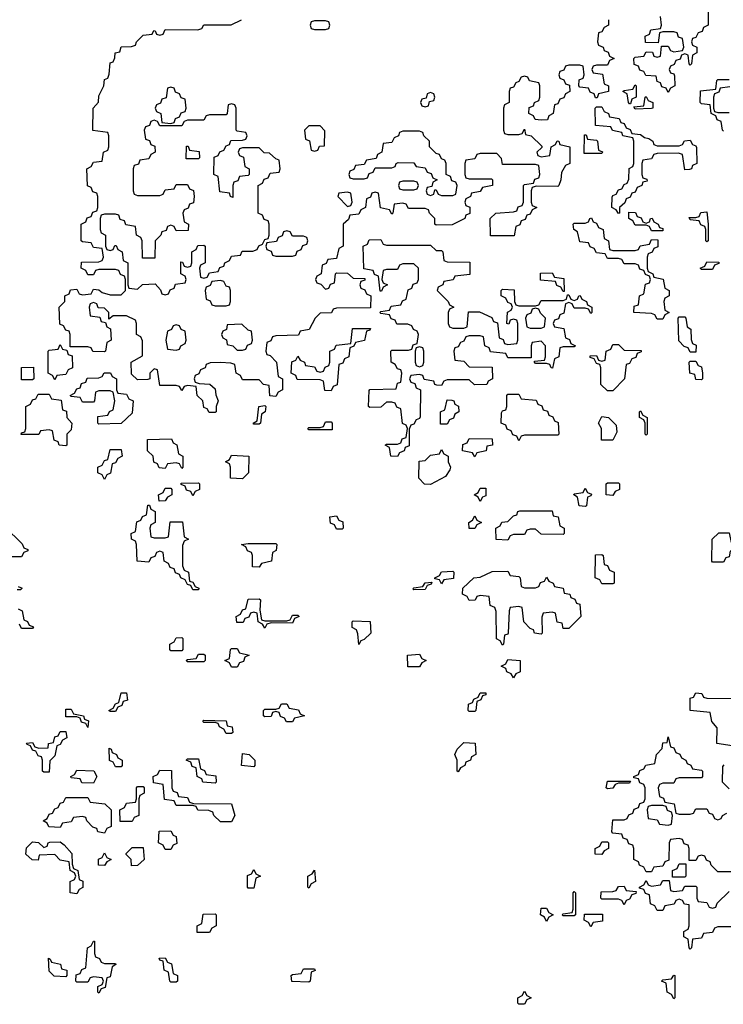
# Model space of a CAD drawing. Header units: inches. Extents: x 2774406 to 2911609, y 892737 to 1000506.
# Tile 22 of 79: x 2782803 to 2785349, y 984526 to 988090. Entities that reach past the tile are written whole.
import ezdxf

# ---------------------------------------------------------------- set-up
doc = ezdxf.new("R2010")
doc.units = ezdxf.units.IN
doc.header["$MEASUREMENT"] = 0
doc.layers.add('C7988', color=7, linetype='Continuous')

msp = doc.modelspace()

# ---------------------------------------------------------------- linework, layer by layer
at = {"layer": 'C7988', "color": 6}
for points in [[(2785294, 988150), (2785294, 988070), (2785278, 988062), (2785272.7, 988047.3), (2785258, 988042), (2785250, 988026), (2785238, 988022), (2785234, 988010), (2785238, 987998), (2785254, 987990), (2785254, 987970), (2785238, 987962), (2785234, 987930), (2785230, 987926), (2785226, 987930), (2785222, 987962), (2785210, 987966), (2785198, 987962), (2785192.7, 987947.3), (2785178, 987942), (2785172, 987928), (2785158, 987922), (2785154, 987910), (2785158, 987898), (2785170, 987894), (2785172.7, 987887.3), (2785174, 987850), (2785158, 987842), (2785150, 987826), (2785142, 987842), (2785127.3, 987847.3), (2785122, 987862), (2785110, 987866), (2785106, 987886), (2785068.4, 987888.4), (2785062, 987902), (2785047.3, 987907.3), (2785042, 987922), (2785027.3, 987927.3), (2785026, 987950), (2785030, 987954), (2785062, 987958), (2785070, 987974), (2785092.7, 987972.7), (2785098, 987958), (2785110, 987954), (2785122, 987958), (2785126, 987994), (2785150, 987994), (2785158, 987978), (2785170, 987974), (2785202, 987978), (2785206, 987990), (2785202, 988022), (2785187.3, 988027.3), (2785182, 988042), (2785170, 988046), (2785130, 988046), (2785118, 988042), (2785114, 988006), (2785067.3, 988007.3), (2785066, 988030), (2785082, 988038), (2785087.3, 988052.7), (2785122, 988058), (2785126, 988070), (2785122, 988102)], [(2784934, 988090), (2784934, 988070), (2784918, 988062), (2784910, 988046), (2784898, 988042), (2784894, 988010), (2784898, 987998), (2784914, 987990), (2784918, 987978), (2784932.7, 987972.7), (2784938, 987958), (2784954, 987950), (2784938, 987942), (2784930, 987926), (2784890, 987926), (2784878, 987922), (2784874, 987910), (2784878, 987898), (2784912.7, 987892.7), (2784918, 987858), (2784934, 987850), (2784934, 987830), (2784898, 987822), (2784892.7, 987807.3), (2784887.3, 987807.3), (2784882, 987822), (2784867.3, 987827.3), (2784862, 987842), (2784830, 987846), (2784826, 987850), (2784827.3, 987872.7), (2784842, 987878), (2784846, 987890), (2784842, 987922), (2784830, 987926), (2784790, 987926), (2784778, 987922), (2784772.7, 987907.3), (2784758, 987902), (2784754, 987890), (2784758, 987878), (2784772.7, 987872.7), (2784778, 987858), (2784792.7, 987852.7), (2784794, 987830), (2784778, 987822), (2784772.7, 987807.3), (2784758, 987802), (2784750, 987786), (2784738, 987782), (2784734, 987750), (2784718, 987742), (2784712.7, 987727.3), (2784690, 987726), (2784668.4, 987728.4), (2784662, 987742), (2784646, 987750), (2784647.3, 987772.7), (2784662, 987778), (2784666, 987790), (2784682, 987798), (2784686, 987810), (2784686, 987850), (2784682, 987862), (2784648.4, 987868.4), (2784642, 987882), (2784630, 987886), (2784618, 987882), (2784610, 987866), (2784598, 987862), (2784590, 987846), (2784578, 987842), (2784574, 987830), (2784574, 987790), (2784558, 987782), (2784554, 987770), (2784554, 987690), (2784558, 987678), (2784570, 987674), (2784610, 987674), (2784622, 987678), (2784630, 987694), (2784634, 987674), (2784654, 987670), (2784692.7, 987632.7), (2784692.7, 987627.3), (2784674, 987610), (2784678, 987598), (2784690, 987594), (2784722, 987598), (2784726, 987630), (2784742, 987638), (2784748.4, 987651.6), (2784754, 987650), (2784758, 987638), (2784794, 987630), (2784794, 987570), (2784778, 987562), (2784763.6, 987536.4), (2784762, 987510), (2784754, 987490), (2784750, 987486), (2784672.7, 987487.3), (2784658, 987482), (2784654, 987470), (2784654, 987430), (2784658, 987418), (2784674, 987410), (2784658, 987402), (2784650, 987386), (2784638, 987382), (2784632.7, 987367.3), (2784618, 987362), (2784612.7, 987347.3), (2784598, 987342), (2784592.7, 987307.3), (2784507.3, 987307.3), (2784506, 987370), (2784526, 987390), (2784590, 987394), (2784602, 987398), (2784607.3, 987412.7), (2784622, 987418), (2784626, 987430), (2784626, 987490), (2784630, 987494), (2784662, 987498), (2784667.3, 987512.7), (2784682, 987518), (2784686, 987530), (2784682, 987562), (2784670, 987566), (2784550, 987566), (2784547.3, 987587.3), (2784530, 987606), (2784470, 987606), (2784458, 987602), (2784450, 987586), (2784418, 987582), (2784414, 987570), (2784414, 987530), (2784418, 987518), (2784430, 987514), (2784510, 987514), (2784514, 987510), (2784514, 987490), (2784478, 987482), (2784470, 987468), (2784438, 987462), (2784434, 987450), (2784418, 987442), (2784414, 987430), (2784418, 987418), (2784431.6, 987411.6), (2784431.6, 987388.4), (2784418, 987382), (2784414, 987370), (2784368, 987348), (2784310, 987346), (2784306, 987350), (2784306, 987370), (2784286, 987390), (2784282, 987402), (2784270, 987406), (2784210, 987406), (2784202, 987422), (2784190, 987426), (2784158, 987422), (2784154, 987390), (2784150, 987386), (2784142, 987402), (2784108.4, 987408.4), (2784102, 987462), (2784090, 987466), (2784078, 987462), (2784072.7, 987447.3), (2784058, 987442), (2784054, 987410), (2784038, 987402), (2784030, 987386), (2783998, 987382), (2783992.7, 987367.3), (2783974, 987350), (2783974, 987270), (2783958, 987262), (2783950, 987226), (2783918, 987222), (2783912.7, 987207.3), (2783898, 987202), (2783894, 987170), (2783878, 987162), (2783874, 987150), (2783878, 987138), (2783892.7, 987132.7), (2783910, 987114), (2783922, 987118), (2783927.3, 987132.7), (2783942, 987138), (2783946, 987170), (2783950, 987174), (2783990, 987172), (2784010, 987154), (2784052.7, 987152.7), (2784052.7, 987147.3), (2784038, 987142), (2784034, 987130), (2784038, 987118), (2784052.7, 987112.7), (2784058, 987098), (2784074, 987090), (2784072.7, 987047.3), (2783950, 987046), (2783938, 987042), (2783931.6, 987028.4), (2783890, 987028), (2783872, 987010), (2783851.1, 986968.9), (2783818, 986962), (2783811.6, 986948.4), (2783730, 986946), (2783718, 986942), (2783712, 986928), (2783698, 986922), (2783694, 986890), (2783698, 986878), (2783710, 986874), (2783732, 986850), (2783738, 986798), (2783754, 986790), (2783754, 986750), (2783738, 986742), (2783730, 986726), (2783708, 986728), (2783706, 986766), (2783686, 986770), (2783670, 986786), (2783610, 986786), (2783602, 986802), (2783586, 986810), (2783582, 986842), (2783567.3, 986847.3), (2783530, 986848.7), (2783492, 986848), (2783478, 986842), (2783474, 986830), (2783458, 986822), (2783452, 986808), (2783438, 986802), (2783434, 986790), (2783438, 986778), (2783452.7, 986772.7), (2783491.1, 986771.1), (2783510, 986754), (2783512.7, 986732.7), (2783522, 986710), (2783514, 986690), (2783514, 986670), (2783510, 986668), (2783488.4, 986668.4), (2783482, 986682), (2783470, 986686), (2783466, 986710), (2783446, 986730), (2783442, 986762), (2783410, 986766), (2783398, 986762), (2783390, 986748), (2783382, 986762), (2783370, 986766), (2783310, 986766), (2783302, 986822), (2783290, 986826), (2783274, 986810), (2783274, 986790), (2783267.3, 986787.3), (2783230, 986786), (2783207.3, 986807.3), (2783206, 986850), (2783247.3, 986872.7), (2783247.3, 986927.3), (2783242, 986942), (2783226, 986950), (2783226, 986990), (2783222, 987002), (2783190, 987018), (2783142, 987018), (2783126, 987006), (2783126, 987030), (2783110, 987046), (2783087.3, 987047.3), (2783082, 987062), (2783070, 987066), (2783058, 987062), (2783054, 987050), (2783058, 987018), (2783092.7, 987012.7), (2783098, 986998), (2783114, 986994), (2783118, 986978), (2783131.6, 986971.6), (2783134, 986930), (2783118, 986922), (2783114, 986890), (2783110, 986888), (2783068.4, 986888.4), (2783062, 986902), (2783050, 986906), (2782986, 986906), (2782986, 986950), (2782982, 986962), (2782970, 986966), (2782962, 986982), (2782948.4, 986988.4), (2782946, 987050), (2782966, 987070), (2782966, 987090), (2782982, 987098), (2782987.3, 987112.7), (2783010, 987114), (2783018, 987098), (2783030, 987094), (2783062, 987098), (2783070, 987114), (2783090, 987112), (2783102, 987102), (2783130, 987094), (2783170, 987094), (2783186, 987110), (2783186, 987150), (2783182, 987162), (2783168, 987168), (2783162, 987182), (2783150, 987186), (2783090, 987186), (2783078, 987182), (2783070, 987166), (2783050, 987166), (2783042, 987182), (2783026, 987190), (2783027.3, 987212.7), (2783090, 987214), (2783102, 987218), (2783106, 987230), (2783102, 987262), (2783070, 987266), (2783062, 987282), (2783030, 987286), (2783026, 987290), (2783026, 987350), (2783042, 987358), (2783047.3, 987372.7), (2783062, 987378), (2783067.3, 987392.7), (2783082, 987398), (2783086, 987410), (2783086, 987450), (2783082, 987462), (2783067.3, 987467.3), (2783062, 987482), (2783048.4, 987488.4), (2783046, 987550), (2783062, 987558), (2783070, 987574), (2783102, 987578), (2783106, 987610), (2783122, 987618), (2783126, 987630), (2783126, 987670), (2783122, 987682), (2783068.4, 987688.4), (2783069.4, 987770), (2783088.9, 987791.1), (2783090, 987814), (2783108, 987850), (2783110, 987874), (2783122, 987878), (2783127.3, 987892.7), (2783130, 987934), (2783142, 987938), (2783148, 987952), (2783148.7, 987970), (2783166, 987974), (2783170, 987992), (2783207.3, 987992.7), (2783222, 987998), (2783226, 988010), (2783250, 988034), (2783282, 988038), (2783288.9, 988051.1), (2783294, 988050), (2783298, 988038), (2783310, 988034), (2783322, 988038), (2783330, 988054), (2783447.3, 988052.7), (2783462, 988058), (2783470, 988070.8), (2783568.4, 988071.6), (2783606, 988090)], [(2785350, 987686), (2785346, 987690), (2785342, 987722), (2785327.3, 987727.3), (2785322, 987742), (2785306, 987750), (2785302, 987782), (2785270, 987786), (2785266, 987790), (2785267.3, 987832.7), (2785322, 987838), (2785326, 987870), (2785330, 987874), (2785370, 987874)], [(2785372.7, 987847.3), (2785338, 987842), (2785332.7, 987827.3), (2785318, 987822), (2785314, 987810), (2785314, 987770), (2785318, 987758), (2785330, 987754), (2785370, 987754)], [(2782750, 986254), (2782812.7, 986192.7), (2782818, 986178), (2782832.7, 986172.7), (2782832.7, 986167.3), (2782818, 986162), (2782810, 986146), (2782750, 986146)], [(2782798, 986038), (2782812.7, 986032.7), (2782806, 986026), (2782794, 986026)], [(2782798, 985958), (2782812, 985950), (2782818, 985918), (2782832, 985912), (2782838, 985898), (2782852.7, 985892.7), (2782850, 985886), (2782810, 985886), (2782802, 985902)], [(2785382, 985462), (2785326, 985470), (2785327.3, 985527.3), (2785308, 985550), (2785302, 985582), (2785229.2, 985589.2), (2785230, 985634), (2785242, 985638), (2785250, 985654), (2785271.6, 985651.6), (2785278, 985638), (2785290, 985634), (2785412.7, 985632.7)], [(2785390, 985006), (2785330, 985006), (2785306, 985030), (2785302, 985042), (2785288, 985048), (2785282, 985062), (2785270, 985066), (2785258, 985062), (2785250, 985046), (2785226, 985046), (2785226, 985090), (2785222, 985102), (2785207.3, 985107.3), (2785202, 985122), (2785190, 985126), (2785158, 985122), (2785154, 985110), (2785152.7, 985047.3), (2785138, 985042), (2785130, 985026), (2785098, 985022), (2785090, 985006), (2785070, 985006), (2785062, 985022), (2785046, 985030), (2785042, 985042), (2785026, 985050), (2785026, 985090), (2785022, 985102), (2785007.3, 985107.3), (2785002, 985122), (2784987.3, 985127.3), (2784982, 985142), (2784950, 985146), (2784946, 985150), (2784950, 985194), (2784990, 985194), (2785002, 985198), (2785008, 985212), (2785022, 985218), (2785027.3, 985232.7), (2785042, 985238), (2785047.3, 985252.7), (2785062, 985258), (2785066, 985270), (2785066, 985310), (2785062, 985322), (2785047.3, 985327.3), (2785042, 985342), (2785026, 985346), (2785026, 985350), (2785042, 985358), (2785047.3, 985372.7), (2785062, 985378), (2785068.4, 985391.6), (2785102, 985398), (2785108, 985430), (2785128, 985452), (2785130, 985472), (2785146, 985474), (2785150, 985494), (2785158, 985458), (2785170, 985454), (2785178, 985438), (2785192, 985432), (2785198, 985418), (2785214, 985410), (2785218, 985398), (2785232, 985392), (2785238, 985378), (2785270, 985374), (2785274, 985370), (2785274, 985350), (2785270, 985346), (2785190, 985346), (2785178, 985342), (2785170, 985326), (2785130, 985326), (2785118, 985322), (2785114, 985310), (2785118, 985278), (2785132.7, 985272.7), (2785138, 985258), (2785172, 985252), (2785178, 985218), (2785190, 985214), (2785230, 985214), (2785242, 985218), (2785250, 985234), (2785290, 985234), (2785298, 985218), (2785310, 985214), (2785318, 985198), (2785330, 985194), (2785342, 985198), (2785346, 985210), (2785362, 985218)], [(2785370, 985306), (2785346, 985330), (2785347.3, 985387.3), (2785352.7, 985392.7)], [(2785490, 984806), (2785330, 984806), (2785318, 984802), (2785310, 984786), (2785278, 984782), (2785270, 984766), (2785238, 984762), (2785234, 984730), (2785230, 984726), (2785226, 984730), (2785222, 984762), (2785206, 984770), (2785206, 984790), (2785222, 984798), (2785226, 984810), (2785226, 984886), (2785208.4, 984888.4), (2785202, 984902), (2785190, 984906), (2785178, 984902), (2785171.6, 984888.4), (2785138, 984882), (2785130, 984866), (2785110, 984866), (2785102, 984882), (2785086, 984890), (2785082, 984922), (2785067.3, 984927.3), (2785062, 984942), (2785046, 984946), (2785046, 984950), (2785062, 984958), (2785070, 984974), (2785078, 984958), (2785090, 984954), (2785122, 984958), (2785130, 984974), (2785154, 984974), (2785158, 984938), (2785170, 984934), (2785202, 984938), (2785210, 984954), (2785250, 984954), (2785254, 984950), (2785254, 984910), (2785258, 984898), (2785290, 984894), (2785298, 984878), (2785310, 984874), (2785322, 984878), (2785327.3, 984892.7), (2785370, 984934)]]:
    msp.add_lwpolyline(points, dxfattribs=at)
for points in [[(2783910, 988086), (2783870, 988086), (2783858, 988082), (2783854, 988070), (2783858, 988058), (2783870, 988054), (2783910, 988054), (2783922, 988058), (2783926, 988070), (2783922, 988082)], [(2783350, 987846), (2783338, 987842), (2783332.7, 987807.3), (2783318, 987802), (2783312.7, 987787.3), (2783298, 987782), (2783294, 987770), (2783298, 987758), (2783314, 987750), (2783318, 987718), (2783350, 987714), (2783362, 987718), (2783367.3, 987732.7), (2783382, 987738), (2783387.3, 987752.7), (2783402, 987758), (2783406, 987770), (2783402, 987802), (2783387.3, 987807.3), (2783382, 987822), (2783367.3, 987827.3), (2783362, 987842)], [(2785010, 987786), (2785006, 987790), (2785002, 987822), (2784986, 987830), (2784990, 987834), (2785022, 987838), (2785030, 987854), (2785034, 987850), (2785034, 987810), (2785018, 987802), (2785014, 987786)], [(2784290, 987826), (2784278, 987822), (2784274, 987806), (2784258, 987802), (2784254, 987790), (2784258, 987778), (2784270, 987774), (2784282, 987778), (2784286, 987794), (2784302, 987798), (2784306, 987810), (2784302, 987822)], [(2785030, 987766), (2785026, 987774), (2785062, 987778), (2785066, 987810), (2785070, 987812), (2785078, 987798), (2785094, 987790), (2785094, 987770), (2785090, 987768)], [(2783570, 987786), (2783558, 987782), (2783554, 987750), (2783550, 987746), (2783490, 987746), (2783478, 987742), (2783470, 987726), (2783410, 987726), (2783398, 987722), (2783390, 987706), (2783310, 987706), (2783302, 987722), (2783290, 987726), (2783278, 987722), (2783272.7, 987707.3), (2783258, 987702), (2783254, 987690), (2783258, 987658), (2783272.7, 987652.7), (2783278, 987638), (2783292.7, 987632.7), (2783294, 987610), (2783278, 987602), (2783270, 987586), (2783238, 987582), (2783232.7, 987567.3), (2783218, 987562), (2783214, 987550), (2783214, 987470), (2783218, 987458), (2783230, 987454), (2783310, 987454), (2783322, 987458), (2783330, 987474), (2783362, 987478), (2783370, 987494), (2783410, 987494), (2783418, 987478), (2783431.6, 987471.6), (2783434, 987450), (2783432.7, 987427.3), (2783418, 987422), (2783412.7, 987407.3), (2783398, 987402), (2783394, 987390), (2783398, 987358), (2783414, 987350), (2783412.7, 987327.3), (2783370, 987326), (2783362, 987342), (2783350, 987346), (2783338, 987342), (2783332.7, 987327.3), (2783318, 987322), (2783314, 987310), (2783294, 987290), (2783292.7, 987227.3), (2783247.3, 987227.3), (2783246, 987290), (2783242, 987302), (2783226, 987310), (2783222, 987342), (2783187.3, 987347.3), (2783182, 987362), (2783167.3, 987367.3), (2783162, 987382), (2783150, 987386), (2783110, 987386), (2783098, 987382), (2783094, 987370), (2783094, 987330), (2783098, 987318), (2783114, 987310), (2783114, 987270), (2783118, 987258), (2783130, 987254), (2783142, 987258), (2783147.3, 987272.7), (2783152.7, 987272.7), (2783158, 987258), (2783174, 987250), (2783178, 987218), (2783194, 987210), (2783194, 987130), (2783198, 987118), (2783230, 987114), (2783248, 987132), (2783294, 987134), (2783312.7, 987112.7), (2783318, 987098), (2783330, 987094), (2783342, 987098), (2783347.3, 987112.7), (2783362, 987118), (2783367.3, 987132.7), (2783402, 987138), (2783406, 987150), (2783402, 987162), (2783386, 987170), (2783386, 987214), (2783392.7, 987212.7), (2783398, 987198), (2783410, 987194), (2783422, 987198), (2783426, 987210), (2783426, 987250), (2783442, 987258), (2783447.3, 987272.7), (2783470, 987274), (2783474, 987270), (2783474, 987210), (2783458, 987202), (2783454, 987190), (2783458, 987158), (2783470, 987154), (2783482, 987158), (2783490, 987174), (2783522, 987178), (2783527.3, 987192.7), (2783542, 987198), (2783546, 987210), (2783562, 987218), (2783570, 987234), (2783602, 987238), (2783608, 987252), (2783647.3, 987252.7), (2783662, 987258), (2783668, 987272), (2783682, 987278), (2783690, 987294), (2783702, 987298), (2783706, 987310), (2783706, 987350), (2783702, 987362), (2783687.3, 987367.3), (2783682, 987382), (2783666, 987390), (2783666, 987490), (2783682, 987498), (2783687.3, 987512.7), (2783702, 987518), (2783710, 987534), (2783742, 987538), (2783746, 987550), (2783742, 987582), (2783730, 987586), (2783707.3, 987607.3), (2783688.4, 987608.4), (2783670, 987626), (2783610, 987626), (2783598, 987622), (2783594, 987610), (2783598, 987598), (2783612.7, 987592.7), (2783618, 987558), (2783634, 987550), (2783634, 987530), (2783630, 987526), (2783598, 987522), (2783592.7, 987507.3), (2783578, 987502), (2783574, 987490), (2783574, 987446), (2783566, 987450), (2783562, 987462), (2783527.3, 987467.3), (2783522, 987522), (2783506, 987530), (2783507.3, 987592.7), (2783522, 987598), (2783528, 987612), (2783542, 987618), (2783550, 987634), (2783562, 987638), (2783567.3, 987652.7), (2783610, 987654), (2783622, 987658), (2783626, 987670), (2783622, 987682), (2783590, 987686), (2783586, 987690), (2783586, 987770), (2783582, 987782)], [(2785110, 987634), (2785190, 987634), (2785202, 987638), (2785208.4, 987651.6), (2785230, 987654), (2785238, 987638), (2785250, 987634), (2785252.7, 987627.3), (2785254, 987570), (2785238, 987562), (2785234, 987550), (2785227.3, 987547.3), (2785210, 987546), (2785202, 987602), (2785187.3, 987607.3), (2785110, 987606), (2785098, 987602), (2785090, 987586), (2785058, 987582), (2785054, 987570), (2785054, 987530), (2785058, 987518), (2785072.7, 987512.7), (2785074, 987506), (2785058, 987502), (2785054, 987490), (2785038, 987482), (2785030, 987466), (2785018, 987462), (2785012, 987448), (2784998, 987442), (2784992.7, 987427.3), (2784974, 987410), (2784974, 987390), (2784970, 987388), (2784962, 987402), (2784946, 987410), (2784947.3, 987447.3), (2784950, 987454), (2784962, 987458), (2784970, 987474), (2784982, 987478), (2784990, 987494), (2785002, 987498), (2785007.3, 987512.7), (2785008.4, 987551.6), (2785022, 987558), (2785026, 987570), (2785026, 987650), (2785022, 987662), (2784986, 987670), (2784982, 987682), (2784948.4, 987688.4), (2784942, 987702), (2784887.3, 987707.3), (2784886, 987770), (2784890, 987774), (2784910, 987774), (2784918, 987758), (2784934, 987750), (2784938, 987738), (2784972.7, 987732.7), (2784978, 987718), (2784990, 987714), (2784998, 987698), (2785012, 987692), (2785018, 987678), (2785050, 987674), (2785063.6, 987663.6), (2785079.6, 987659.6), (2785094, 987650), (2785098, 987638)], [(2783890, 987706), (2783850, 987706), (2783834, 987690), (2783838, 987658), (2783851.6, 987651.6), (2783858, 987618), (2783870, 987614), (2783882, 987618), (2783888.4, 987631.6), (2783906, 987634), (2783907.3, 987687.3)], [(2784250, 987686), (2784190, 987686), (2784178, 987682), (2784174, 987670), (2784158, 987662), (2784150, 987646), (2784118, 987642), (2784114, 987610), (2784098, 987602), (2784092.7, 987587.3), (2784058, 987582), (2784050, 987566), (2784018, 987562), (2784012.7, 987547.3), (2783998, 987542), (2783994, 987530), (2783998, 987518), (2784010, 987514), (2784050, 987514), (2784062, 987518), (2784067.3, 987532.7), (2784082, 987538), (2784090, 987554), (2784150, 987554), (2784162, 987558), (2784166, 987570), (2784172.7, 987572.7), (2784230, 987572), (2784238, 987558), (2784270, 987554), (2784278, 987538), (2784292.7, 987532.7), (2784298, 987518), (2784314, 987510), (2784298, 987502), (2784294, 987486), (2784278, 987482), (2784274, 987470), (2784278, 987458), (2784290, 987454), (2784302, 987458), (2784306, 987474), (2784310, 987474), (2784318, 987458), (2784330, 987454), (2784370, 987454), (2784382, 987458), (2784386, 987490), (2784382, 987502), (2784367.3, 987507.3), (2784362, 987522), (2784346, 987530), (2784346, 987570), (2784342, 987582), (2784330, 987586), (2784322, 987602), (2784310, 987606), (2784286, 987630), (2784286, 987650), (2784266, 987670), (2784262, 987682)], [(2784846, 987606), (2784847.3, 987672.7), (2784852.7, 987672.7), (2784858, 987658), (2784890, 987654), (2784894, 987650), (2784898, 987618), (2784911.6, 987611.6), (2784910, 987606)], [(2783406, 987586), (2783407.3, 987632.7), (2783412.7, 987632.7), (2783418, 987618), (2783452.7, 987612.7), (2783454, 987590), (2783450, 987586)], [(2784230, 987506), (2784190, 987506), (2784178, 987502), (2784174, 987490), (2784178, 987478), (2784190, 987474), (2784230, 987474), (2784242, 987478), (2784246, 987490), (2784242, 987502)], [(2783990, 987466), (2783958, 987462), (2783954, 987450), (2783990, 987414), (2784002, 987418), (2784006, 987430), (2784002, 987462)], [(2784950, 987254), (2785030, 987254), (2785042, 987258), (2785048.4, 987271.6), (2785082, 987278), (2785090, 987294), (2785112.7, 987292.7), (2785112.7, 987267.3), (2785098, 987262), (2785092, 987248), (2785078, 987242), (2785074, 987230), (2785074, 987190), (2785078, 987178), (2785094, 987170), (2785098, 987158), (2785131.3, 987151.3), (2785138, 987118), (2785154, 987110), (2785154, 987090), (2785138, 987082), (2785134, 987070), (2785138, 987038), (2785154, 987030), (2785138, 987022), (2785130, 987006), (2785110, 987006), (2785102, 987022), (2785090, 987026), (2785026, 987030), (2785027.3, 987052.7), (2785042, 987058), (2785046, 987090), (2785062, 987098), (2785067.3, 987132.7), (2785082, 987138), (2785086, 987150), (2785082, 987162), (2785067.3, 987167.3), (2785062, 987182), (2785047.3, 987187.3), (2785042, 987202), (2785030, 987206), (2784990, 987206), (2784982, 987222), (2784970, 987226), (2784930, 987226), (2784922, 987242), (2784890, 987246), (2784882, 987262), (2784867.3, 987267.3), (2784862, 987282), (2784830, 987286), (2784822, 987322), (2784808, 987330), (2784806, 987350), (2784810, 987354), (2784850, 987354), (2784862, 987358), (2784866, 987370), (2784872.7, 987372.7), (2784878, 987358), (2784890, 987354), (2784898, 987338), (2784914, 987330), (2784918, 987298), (2784934, 987290), (2784938, 987258)], [(2785070, 987354), (2785082, 987358), (2785086, 987370), (2785091.6, 987371.6), (2785098, 987358), (2785114, 987350), (2785118, 987338), (2785130, 987334), (2785130, 987326), (2785090, 987326), (2785082, 987342), (2785070, 987346), (2785030, 987346), (2785022, 987362), (2785008, 987370), (2785007.3, 987392.7), (2785031.6, 987391.6), (2785038, 987378), (2785052.7, 987372.7), (2785058, 987358)], [(2785290, 987286), (2785286, 987290), (2785286, 987330), (2785282, 987342), (2785268, 987348), (2785262, 987362), (2785230, 987366), (2785226, 987374), (2785250, 987374), (2785262, 987378), (2785268.4, 987391.6), (2785290, 987394), (2785294, 987350), (2785294, 987290)], [(2783770, 987326), (2783758, 987322), (2783752.7, 987307.3), (2783738, 987302), (2783732.7, 987287.3), (2783698, 987282), (2783694, 987270), (2783698, 987258), (2783712.7, 987252.7), (2783718, 987238), (2783730, 987234), (2783790, 987234), (2783802, 987238), (2783807.3, 987252.7), (2783822, 987258), (2783827.3, 987272.7), (2783842, 987278), (2783846, 987290), (2783842, 987302), (2783830, 987306), (2783790, 987306), (2783782, 987322)], [(2784130, 987274), (2784290, 987274), (2784310, 987254), (2784330, 987254), (2784334, 987250), (2784338, 987218), (2784350, 987214), (2784432.7, 987212.7), (2784432.7, 987167.3), (2784378, 987162), (2784371.6, 987148.4), (2784338, 987142), (2784334, 987130), (2784318, 987122), (2784314, 987110), (2784354, 987070), (2784358, 987058), (2784374, 987050), (2784358, 987042), (2784354, 987030), (2784354, 986990), (2784358, 986978), (2784370, 986974), (2784410, 986974), (2784422, 986978), (2784427.3, 987032.7), (2784467.3, 987032.7), (2784511.6, 987011.6), (2784518, 986998), (2784532.7, 986992.7), (2784538, 986938), (2784552.7, 986932.7), (2784558, 986918), (2784570, 986914), (2784602, 986918), (2784606, 986930), (2784606, 986990), (2784602, 987002), (2784590, 987006), (2784578, 987002), (2784572.7, 986987.3), (2784566, 986990), (2784568.4, 987031.6), (2784582, 987038), (2784586, 987050), (2784582, 987062), (2784570, 987066), (2784562, 987082), (2784546, 987090), (2784546, 987110), (2784550, 987114), (2784592.7, 987112.7), (2784594, 987070), (2784598, 987058), (2784610, 987054), (2784670, 987054), (2784682, 987058), (2784690, 987074), (2784770, 987074), (2784782, 987078), (2784786, 987094), (2784790, 987094), (2784798, 987078), (2784810, 987074), (2784822, 987078), (2784826, 987090), (2784831.6, 987091.6), (2784838, 987078), (2784854, 987070), (2784858, 987058), (2784874, 987050), (2784874, 987030), (2784870, 987026), (2784862, 987042), (2784850, 987046), (2784810, 987046), (2784802, 987062), (2784790, 987066), (2784778, 987062), (2784772.7, 987027.3), (2784758, 987022), (2784752.7, 987007.3), (2784738, 987002), (2784734, 986990), (2784738, 986978), (2784772.7, 986972.7), (2784778, 986938), (2784792.7, 986932.7), (2784798, 986918), (2784814, 986910), (2784810, 986906), (2784770, 986906), (2784758, 986902), (2784754, 986870), (2784738, 986862), (2784731.6, 986828.4), (2784726, 986830), (2784722, 986842), (2784710, 986846), (2784670, 986846), (2784666, 986850), (2784666, 986854), (2784702, 986858), (2784706, 986870), (2784706, 986910), (2784690, 986926), (2784658, 986922), (2784654, 986910), (2784654, 986866), (2784570, 986866), (2784562, 986882), (2784507.3, 986887.3), (2784502, 986902), (2784486, 986910), (2784482, 986942), (2784470, 986946), (2784430, 986946), (2784418, 986942), (2784410, 986926), (2784398, 986922), (2784390, 986906), (2784378, 986902), (2784374, 986890), (2784378, 986858), (2784410, 986854), (2784430, 986834), (2784512.7, 986832.7), (2784514, 986790), (2784498, 986782), (2784494, 986770), (2784448.4, 986768.4), (2784430, 986786), (2784350, 986786), (2784338, 986782), (2784330, 986766), (2784312.7, 986767.3), (2784306, 986770), (2784302, 986782), (2784267.3, 986787.3), (2784262, 986802), (2784250, 986806), (2784218, 986802), (2784214, 986790), (2784218, 986778), (2784232.7, 986772.7), (2784238, 986758), (2784254, 986750), (2784252.7, 986652.7), (2784250, 986646), (2784238, 986642), (2784230, 986626), (2784218, 986622), (2784212.7, 986607.3), (2784212.7, 986547.3), (2784198, 986542), (2784194, 986530), (2784178, 986522), (2784170, 986508.7), (2784146, 986510), (2784142, 986542), (2784126, 986550), (2784130, 986554), (2784170, 986554), (2784182, 986558), (2784187.3, 986572.7), (2784202, 986578), (2784206, 986610), (2784202, 986622), (2784188.4, 986628.4), (2784182, 986682), (2784168, 986688), (2784162, 986702), (2784150, 986706), (2784130, 986706), (2784110, 986688), (2784070, 986686), (2784066, 986690), (2784067.3, 986747.3), (2784070, 986752), (2784166, 986754), (2784170, 986774), (2784182, 986778), (2784186, 986810), (2784182, 986822), (2784170, 986826), (2784162, 986842), (2784148, 986850), (2784146, 986890), (2784150, 986894), (2784210, 986894), (2784222, 986898), (2784227.3, 986912.7), (2784242, 986918), (2784246, 986950), (2784242, 986962), (2784228, 986968), (2784222, 986982), (2784207.3, 986987.3), (2784168.4, 986988.4), (2784162, 987002), (2784147.3, 987007.3), (2784142, 987022), (2784110, 987026), (2784106, 987030), (2784110, 987034), (2784142, 987038), (2784147.3, 987052.7), (2784182, 987058), (2784188, 987072), (2784202, 987078), (2784208.4, 987111.6), (2784222, 987118), (2784227.3, 987132.7), (2784242, 987138), (2784246, 987150), (2784246, 987190), (2784230, 987206), (2784190, 987206), (2784178, 987202), (2784170, 987186), (2784130, 987186), (2784118, 987182), (2784114, 987150), (2784118, 987138), (2784134, 987130), (2784118, 987122), (2784112.7, 987107.3), (2784107.3, 987107.3), (2784102, 987162), (2784087.3, 987167.3), (2784082, 987182), (2784048, 987188), (2784046, 987270), (2784062, 987278), (2784067.3, 987292.7), (2784110, 987294), (2784118, 987278)], [(2785270, 987186), (2785266, 987190), (2785282, 987198), (2785290, 987214), (2785332.7, 987212.7), (2785332.7, 987207.3), (2785318, 987202), (2785310, 987186)], [(2784770, 987106), (2784762, 987122), (2784747.3, 987127.3), (2784742, 987142), (2784687.3, 987147.3), (2784687.3, 987172.7), (2784730, 987174), (2784738, 987158), (2784772.7, 987152.7), (2784774, 987106)], [(2783530, 987146), (2783498, 987142), (2783492, 987128), (2783478, 987122), (2783474, 987110), (2783478, 987078), (2783492, 987072), (2783498, 987058), (2783510, 987054), (2783550, 987054), (2783562, 987058), (2783566, 987070), (2783566, 987110), (2783562, 987122), (2783550, 987126), (2783542, 987142)], [(2784670, 987046), (2784658, 987042), (2784652.7, 987027.3), (2784638, 987022), (2784634, 987010), (2784638, 986978), (2784650, 986974), (2784690, 986974), (2784702, 986978), (2784706, 987010), (2784687.3, 987027.3), (2784682, 987042)], [(2785230, 986886), (2785222, 986902), (2785207.3, 986907.3), (2785188, 986928), (2785186, 987010), (2785190, 987014), (2785210, 987014), (2785214, 987010), (2785218, 986978), (2785232, 986970), (2785232.7, 986932.7), (2785238, 986918), (2785251.6, 986911.6), (2785250, 986886)], [(2783370, 986986), (2783358, 986982), (2783352, 986968), (2783338, 986962), (2783332, 986930), (2783338, 986898), (2783370, 986894), (2783382, 986898), (2783386, 986910), (2783402, 986918), (2783406, 986930), (2783402, 986962), (2783388, 986968), (2783382, 986982)], [(2783607.3, 986987.3), (2783554, 986986), (2783551.6, 986968.4), (2783538, 986962), (2783534, 986950), (2783538, 986938), (2783551.6, 986931.6), (2783554, 986914), (2783574, 986910), (2783590, 986894), (2783610, 986894), (2783622, 986898), (2783628, 986912), (2783642, 986918), (2783646, 986930), (2783642, 986962), (2783630, 986966)], [(2783930, 986746), (2783907.3, 986747.3), (2783902, 986782), (2783890, 986786), (2783807.3, 986787.3), (2783802, 986802), (2783786, 986810), (2783788.4, 986851.6), (2783802, 986858), (2783810, 986872), (2783818, 986858), (2783834, 986850), (2783838, 986838), (2783870, 986834), (2783878, 986818), (2783890, 986814), (2783902, 986818), (2783908, 986832), (2783922, 986838), (2783926, 986850), (2783926, 986890), (2783942, 986898), (2783948, 986912), (2784002, 986918), (2784007.3, 986972.7), (2784072.7, 986972.7), (2784070, 986966), (2784058, 986962), (2784051.1, 986928.9), (2784018, 986922), (2784012, 986908), (2783998, 986902), (2783994, 986870), (2783978, 986862), (2783972.7, 986847.3), (2783958, 986842), (2783951.6, 986768.4), (2783938, 986762)], [(2782930, 986786), (2782922, 986802), (2782906, 986810), (2782906, 986890), (2782910, 986894), (2782942, 986898), (2782950, 986914), (2782958, 986898), (2782974, 986894), (2782978, 986878), (2782992.7, 986872.7), (2782994, 986830), (2782978, 986822), (2782970, 986806), (2782938, 986802)], [(2784930, 986746), (2784906, 986770), (2784906, 986830), (2784902, 986842), (2784890, 986846), (2784882, 986862), (2784867.3, 986867.3), (2784867.3, 986872.7), (2784890, 986874), (2784898, 986858), (2784910, 986854), (2784922, 986858), (2784926, 986890), (2784942, 986898), (2784950, 986914), (2784970, 986914), (2784990, 986894), (2785052.7, 986892.7), (2785052.7, 986887.3), (2785038, 986882), (2785032.7, 986867.3), (2785018, 986862), (2785010, 986846), (2784998, 986842), (2784992, 986790), (2784950, 986746)], [(2784250, 986906), (2784238, 986902), (2784234, 986890), (2784234, 986850), (2784238, 986838), (2784250, 986834), (2784262, 986838), (2784266, 986850), (2784266, 986890), (2784262, 986902)], [(2785270, 986786), (2785250, 986788), (2785246, 986806), (2785228, 986810), (2785226, 986850), (2785230, 986854), (2785250, 986854), (2785258, 986838), (2785270, 986834), (2785274, 986810), (2785274, 986790)], [(2782810, 986786), (2782810, 986831.3), (2782852.7, 986832.7), (2782854, 986790), (2782850, 986786)], [(2783090, 986626), (2783086, 986630), (2783086, 986654), (2783122, 986658), (2783128, 986672), (2783142, 986678), (2783148, 986710), (2783142, 986742), (2783130, 986746), (2783090, 986746), (2783078, 986742), (2783074, 986710), (2783070, 986706), (2783030, 986706), (2783022, 986722), (2782990, 986726), (2782986, 986730), (2783002, 986738), (2783010, 986754), (2783022, 986758), (2783027.3, 986772.7), (2783042, 986778), (2783047.3, 986792.7), (2783090, 986794), (2783102, 986798), (2783108.4, 986811.6), (2783132, 986812), (2783138, 986798), (2783154, 986790), (2783154, 986750), (2783158, 986738), (2783190, 986734), (2783198, 986718), (2783214, 986710), (2783210, 986666), (2783170, 986628)], [(2782970, 986548), (2782946, 986550), (2782942, 986562), (2782928.4, 986568.4), (2782922, 986602), (2782910, 986606), (2782878, 986602), (2782872, 986588), (2782808.4, 986588.4), (2782810, 986594), (2782822, 986598), (2782826, 986610), (2782826, 986690), (2782842, 986698), (2782850, 986714), (2782862, 986718), (2782870, 986734), (2782910, 986734), (2782918, 986718), (2782952.7, 986712.7), (2782958, 986678), (2782972.7, 986672.7), (2782974, 986650), (2782992, 986630), (2782990, 986606), (2782974, 986590), (2782974, 986550)], [(2784610, 986566), (2784602, 986582), (2784587.3, 986587.3), (2784582, 986602), (2784567.3, 986607.3), (2784562, 986622), (2784546, 986630), (2784547.3, 986667.3), (2784550, 986674), (2784562, 986678), (2784566, 986690), (2784566, 986730), (2784570, 986734), (2784610, 986734), (2784618, 986718), (2784672.7, 986712.7), (2784678, 986698), (2784692.7, 986692.7), (2784698, 986678), (2784712.7, 986672.7), (2784718, 986658), (2784732.7, 986652.7), (2784738, 986638), (2784752, 986632), (2784754, 986590), (2784750, 986586), (2784630, 986586), (2784618, 986582)], [(2783650, 986626), (2783648, 986630), (2783662, 986638), (2783668, 986690), (2783690, 986694), (2783694, 986690), (2783692, 986670), (2783678, 986662), (2783674, 986630), (2783670, 986626)], [(2784326, 986626), (2784326, 986670), (2784342, 986678), (2784350, 986714), (2784367.3, 986712.7), (2784374, 986710), (2784378, 986698), (2784391.6, 986691.6), (2784392, 986670), (2784378, 986662), (2784372.7, 986647.3), (2784358, 986642), (2784350, 986626)], [(2785070, 986586), (2785066, 986590), (2785066, 986630), (2785062, 986642), (2785046, 986650), (2785046, 986670), (2785050, 986674), (2785058, 986658), (2785074, 986650), (2785074, 986590)], [(2783850, 986606), (2783846, 986610), (2783850, 986614), (2783890, 986614), (2783902, 986618), (2783910, 986634), (2783930, 986634), (2783934, 986630), (2783934, 986606), (2783930, 986606)], [(2784908, 986568), (2784908, 986610), (2784898, 986630), (2784910, 986654), (2784934, 986650), (2784962, 986622), (2784963.6, 986596.4), (2784950, 986568)], [(2783390, 986466), (2783382, 986482), (2783370, 986486), (2783338, 986482), (2783330, 986466), (2783307.3, 986467.3), (2783302, 986482), (2783288.4, 986488.4), (2783286, 986510), (2783266, 986530), (2783266, 986570), (2783352.7, 986572.7), (2783358, 986558), (2783371.6, 986551.6), (2783378, 986518), (2783394, 986510), (2783394, 986470)], [(2784450, 986508), (2784442, 986522), (2784406, 986530), (2784407.3, 986552.7), (2784422, 986558), (2784430, 986574), (2784512.7, 986572.7), (2784514, 986550), (2784494, 986546), (2784491.1, 986528.9), (2784458, 986522)], [(2783110, 986426), (2783102, 986442), (2783086, 986450), (2783086, 986470), (2783102, 986478), (2783110, 986494), (2783122, 986498), (2783130, 986534), (2783170, 986534), (2783174, 986510), (2783158, 986502), (2783150, 986486), (2783138, 986482), (2783131.6, 986448.4), (2783118, 986442)], [(2784290, 986408), (2784268.4, 986408.4), (2784248, 986430), (2784248.4, 986491.6), (2784270, 986494), (2784290, 986514), (2784322, 986518), (2784330, 986534), (2784338, 986518), (2784354, 986510), (2784354, 986490), (2784362, 986470), (2784359.6, 986460.4), (2784343.6, 986436.4)], [(2783610, 986428), (2783566, 986430), (2783566, 986470), (2783562, 986482), (2783548, 986490), (2783562, 986498), (2783570, 986514), (2783632, 986510), (2783631.3, 986450)], [(2783430, 986366), (2783422, 986382), (2783407.3, 986387.3), (2783402, 986402), (2783387.3, 986407.3), (2783387.3, 986412.7), (2783450, 986414), (2783454, 986410), (2783454, 986390), (2783438, 986382)], [(2784950, 986368), (2784926, 986370), (2784926, 986410), (2784930, 986414), (2784970, 986414), (2784974, 986410), (2784974, 986390), (2784958, 986382)], [(2783307.3, 986347.3), (2783306, 986370), (2783322, 986378), (2783330, 986394), (2783350, 986394), (2783354, 986390), (2783354, 986370), (2783338, 986362), (2783330, 986348)], [(2784470, 986346), (2784462, 986362), (2784448, 986370), (2784462, 986378), (2784470, 986394), (2784490, 986394), (2784490, 986366), (2784478, 986362)], [(2784850, 986328), (2784828, 986330), (2784822, 986362), (2784808, 986370), (2784810, 986374), (2784842, 986378), (2784850, 986394), (2784858, 986378), (2784872, 986372), (2784870, 986366), (2784858, 986362), (2784854, 986330)], [(2783290, 986214), (2783330, 986214), (2783342, 986218), (2783347.3, 986272.7), (2783392.7, 986272.7), (2783398, 986218), (2783414, 986210), (2783398, 986202), (2783392.7, 986187.3), (2783392.7, 986112.7), (2783398, 986098), (2783414, 986090), (2783418, 986058), (2783430, 986054), (2783438, 986038), (2783452, 986032), (2783450, 986026), (2783430, 986026), (2783422, 986042), (2783410, 986046), (2783402, 986062), (2783386, 986070), (2783382, 986082), (2783367.3, 986087.3), (2783362, 986102), (2783347.3, 986107.3), (2783342, 986122), (2783326, 986130), (2783322, 986162), (2783310, 986166), (2783298, 986162), (2783292.7, 986147.3), (2783278, 986142), (2783270, 986126), (2783228, 986130), (2783226, 986190), (2783222, 986202), (2783208, 986210), (2783206, 986230), (2783222, 986238), (2783227.3, 986272.7), (2783242, 986278), (2783248, 986292), (2783262, 986298), (2783267.3, 986332.7), (2783272.7, 986332.7), (2783278, 986318), (2783294, 986310), (2783294, 986270), (2783278, 986262), (2783274, 986250), (2783278, 986218)], [(2784770, 986226), (2784690, 986228), (2784670, 986246), (2784650, 986246), (2784638, 986242), (2784630, 986226), (2784590, 986226), (2784578, 986222), (2784570, 986206), (2784528, 986208), (2784526, 986250), (2784542, 986258), (2784548.4, 986271.6), (2784570, 986274), (2784590, 986294), (2784602, 986298), (2784606, 986310), (2784612.7, 986312.7), (2784730, 986312), (2784734, 986294), (2784752, 986290), (2784758, 986258), (2784774, 986250), (2784774, 986230)], [(2783950, 986246), (2783942, 986262), (2783928, 986268), (2783926, 986290), (2783950, 986294), (2783958, 986278), (2783972.7, 986272.7), (2783974, 986250), (2783970, 986246)], [(2784430, 986248), (2784428, 986270), (2784442, 986278), (2784450, 986294), (2784458, 986278), (2784474, 986270), (2784458, 986262), (2784450, 986248)], [(2785310, 986126), (2785308, 986130), (2785309, 986210), (2785332.7, 986232.7), (2785370, 986232), (2785378, 986198), (2785392, 986190), (2785392, 986170), (2785374, 986166), (2785370, 986146), (2785358, 986142), (2785350, 986126)], [(2783670, 986108), (2783646, 986110), (2783646, 986150), (2783642, 986162), (2783627.3, 986167.3), (2783622, 986182), (2783606, 986190), (2783630, 986194), (2783730, 986194), (2783734, 986190), (2783731.6, 986168.4), (2783718, 986162), (2783714, 986130), (2783678, 986122)], [(2784910, 986048), (2784902, 986062), (2784886, 986070), (2784887.3, 986152.7), (2784910, 986154), (2784914, 986150), (2784918, 986118), (2784930, 986114), (2784938, 986098), (2784954, 986090), (2784954, 986050), (2784950, 986048)], [(2784330, 986048), (2784322, 986062), (2784306, 986066), (2784306, 986070), (2784322, 986078), (2784330, 986092), (2784370, 986094), (2784374, 986090), (2784372.7, 986067.3), (2784338, 986062)], [(2784630, 986034), (2784670, 986034), (2784682, 986038), (2784687.3, 986052.7), (2784702, 986058), (2784710, 986072), (2784718, 986058), (2784734, 986050), (2784738, 986038), (2784770, 986032), (2784774, 986014), (2784794, 986010), (2784798, 985998), (2784812, 985992), (2784818, 985978), (2784830, 985974), (2784834, 985930), (2784790, 985886), (2784770, 985886), (2784766, 985906), (2784748.7, 985908.7), (2784742, 985942), (2784730, 985946), (2784698, 985942), (2784692.7, 985927.3), (2784694, 985870), (2784690, 985866), (2784666, 985870), (2784662, 985882), (2784650, 985886), (2784628, 985910), (2784622, 985962), (2784610, 985966), (2784578, 985962), (2784574, 985950), (2784570.9, 985869.1), (2784570, 985866), (2784558, 985862), (2784554, 985830), (2784550, 985826), (2784542, 985842), (2784528.4, 985848.4), (2784527.3, 985947.3), (2784522, 985962), (2784506, 985970), (2784502, 986002), (2784470, 986006), (2784458, 986002), (2784451.6, 985988.4), (2784430, 985988), (2784422, 986002), (2784406, 986010), (2784407.3, 986032.7), (2784446, 986070), (2784470, 986072), (2784512.7, 986092.7), (2784570, 986094), (2784578, 986078), (2784610, 986074), (2784614, 986070), (2784618, 986038)], [(2784230, 986026), (2784226, 986030), (2784230, 986034), (2784262, 986038), (2784270, 986052), (2784294, 986054), (2784292.7, 986047.3), (2784278, 986042), (2784270, 986028)], [(2783690, 985914), (2783770, 985914), (2783782, 985918), (2783790, 985934), (2783810, 985934), (2783814, 985930), (2783798, 985922), (2783790, 985906), (2783712.7, 985907.3), (2783698, 985902), (2783690, 985888), (2783682, 985902), (2783666, 985910), (2783662, 985942), (2783650, 985946), (2783638, 985942), (2783632.7, 985927.3), (2783618, 985922), (2783611.6, 985908.4), (2783588.4, 985908.4), (2783586, 985930), (2783602, 985938), (2783610, 985954), (2783622, 985958), (2783630, 985992), (2783670, 985994), (2783674, 985990), (2783672.7, 985952.7), (2783678, 985918)], [(2784030, 985828), (2784027.3, 985867.3), (2784022, 985882), (2784006, 985890), (2784006, 985910), (2784010, 985914), (2784071.6, 985911.6), (2784074, 985870), (2784050, 985846), (2784038, 985842)], [(2783350, 985806), (2783346, 985810), (2783346, 985830), (2783362, 985838), (2783370, 985852), (2783390, 985854), (2783394, 985850), (2783394, 985810), (2783390, 985806)], [(2783570, 985746), (2783562, 985762), (2783546, 985770), (2783562, 985778), (2783566, 985810), (2783570, 985814), (2783590, 985814), (2783598, 985798), (2783634, 985790), (2783618, 985782), (2783612.7, 985767.3), (2783598, 985762), (2783590, 985746)], [(2783410, 985766), (2783406, 985770), (2783410, 985774), (2783442, 985778), (2783450, 985794), (2783470, 985794), (2783474, 985790), (2783474, 985770), (2783470, 985766)], [(2784207.3, 985747.3), (2784206, 985790), (2784250, 985794), (2784258, 985778), (2784274, 985770), (2784258, 985762), (2784250, 985748)], [(2784590, 985708), (2784582, 985722), (2784566, 985730), (2784562, 985742), (2784546, 985750), (2784562, 985758), (2784570, 985774), (2784614, 985770), (2784614, 985730), (2784598, 985722)], [(2783130, 985586), (2783126, 985590), (2783142, 985598), (2783150, 985614), (2783162, 985618), (2783170, 985654), (2783190, 985654), (2783192.7, 985627.3), (2783178, 985622), (2783172.7, 985607.3), (2783158, 985602), (2783150, 985586)], [(2784430, 985586), (2784426, 985590), (2784427.3, 985612.7), (2784442, 985618), (2784446, 985630), (2784462, 985638), (2784470, 985654), (2784490, 985654), (2784490, 985646), (2784478, 985642), (2784472, 985628), (2784458, 985622), (2784454, 985590), (2784450, 985586)], [(2783050, 985528), (2783042, 985542), (2783027.3, 985547.3), (2783022, 985562), (2783010, 985566), (2782970, 985566), (2782970, 985594), (2782990, 985594), (2782998, 985578), (2783034, 985570), (2783038, 985558), (2783052, 985552)], [(2783768.4, 985548.4), (2783762, 985562), (2783747.3, 985567.3), (2783742, 985582), (2783730, 985586), (2783718, 985582), (2783712.7, 985567.3), (2783690, 985566), (2783686, 985570), (2783686, 985590), (2783690, 985594), (2783730, 985594), (2783742, 985598), (2783750, 985614), (2783770, 985614), (2783778, 985598), (2783811.6, 985591.6), (2783818, 985578), (2783834, 985570), (2783798, 985562), (2783790, 985548.7)], [(2783550, 985506), (2783542, 985522), (2783526, 985530), (2783522, 985542), (2783510, 985546), (2783470, 985546), (2783466, 985550), (2783470, 985554), (2783550, 985552), (2783554, 985534), (2783572, 985530), (2783574, 985510), (2783570, 985506)], [(2782890, 985366), (2782886, 985370), (2782886, 985410), (2782882, 985422), (2782870, 985426), (2782862, 985442), (2782850, 985446), (2782842, 985462), (2782830, 985466), (2782828.4, 985471.6), (2782850, 985474), (2782858, 985458), (2782872.7, 985452.7), (2782906, 985454), (2782908, 985470), (2782926, 985474), (2782930, 985494), (2782942, 985498), (2782950, 985514), (2782970, 985514), (2782974, 985490), (2782958, 985482), (2782950, 985466), (2782938, 985462), (2782930, 985426), (2782912.7, 985407.3), (2782910, 985366)], [(2783150, 985386), (2783142, 985402), (2783128.4, 985408.4), (2783127.3, 985452.7), (2783134, 985450), (2783138, 985438), (2783154, 985430), (2783158, 985418), (2783174, 985410), (2783174, 985390), (2783170, 985386)], [(2784390, 985368), (2784386, 985370), (2784386, 985410), (2784378, 985430), (2784386, 985450), (2784410, 985474), (2784451.6, 985471.6), (2784454, 985430), (2784438, 985422), (2784434, 985410), (2784418, 985402), (2784414, 985390), (2784398, 985382)], [(2783510, 985326), (2783466, 985330), (2783462, 985342), (2783446, 985350), (2783442, 985382), (2783427.3, 985387.3), (2783422, 985402), (2783406, 985410), (2783410, 985414), (2783450, 985414), (2783458, 985378), (2783472, 985372), (2783478, 985358), (2783512.7, 985352.7), (2783514, 985330)], [(2783650, 985386), (2783606, 985390), (2783610, 985434), (2783634, 985430), (2783654, 985410), (2783654, 985390)], [(2783070, 985326), (2783028, 985328), (2783022, 985342), (2782990, 985346), (2782988, 985350), (2783002, 985358), (2783010, 985374), (2783071.6, 985371.6), (2783082, 985350)], [(2783530, 985186), (2783506, 985210), (2783502, 985222), (2783487.3, 985227.3), (2783448.4, 985228.4), (2783442, 985242), (2783430, 985246), (2783370, 985246), (2783362, 985262), (2783327.3, 985267.3), (2783322, 985322), (2783287.3, 985327.3), (2783286, 985350), (2783302, 985358), (2783310, 985374), (2783352.7, 985372.7), (2783354, 985310), (2783358, 985298), (2783372.7, 985292.7), (2783378, 985278), (2783410, 985274), (2783418, 985258), (2783432.7, 985252.7), (2783570, 985252), (2783582, 985210), (2783570, 985186)], [(2783167.3, 985187.3), (2783166, 985230), (2783182, 985238), (2783190, 985254), (2783222, 985258), (2783226, 985270), (2783226, 985310), (2783230, 985314), (2783250, 985314), (2783254, 985310), (2783254, 985290), (2783238, 985282), (2783234, 985270), (2783234, 985210), (2783218, 985202), (2783210, 985188)], [(2784930, 985306), (2784926, 985310), (2784930, 985334), (2785014, 985334), (2785010, 985326), (2784970, 985326), (2784958, 985322), (2784950, 985308)], [(2783110, 985146), (2783086, 985150), (2783082, 985162), (2783067.3, 985167.3), (2783046, 985190), (2783042, 985202), (2783030, 985206), (2782998, 985202), (2782990, 985186), (2782958, 985182), (2782950, 985166), (2782908.4, 985168.4), (2782902, 985182), (2782888, 985190), (2782902, 985198), (2782910, 985214), (2782922, 985218), (2782930, 985234), (2782942, 985238), (2782950, 985254), (2782962, 985258), (2782970, 985274), (2783050, 985274), (2783058, 985258), (2783111.6, 985251.6), (2783134, 985230), (2783134, 985170), (2783118, 985162)], [(2785130, 985246), (2785090, 985246), (2785078, 985242), (2785074, 985230), (2785078, 985198), (2785110, 985194), (2785118, 985178), (2785150, 985174), (2785162, 985178), (2785166, 985210), (2785162, 985222), (2785147.3, 985227.3), (2785142, 985242)], [(2783330, 985086), (2783322, 985102), (2783306, 985110), (2783307.3, 985152.7), (2783350, 985154), (2783358, 985138), (2783370, 985134), (2783371.6, 985108.4), (2783358, 985102), (2783350, 985086)], [(2783010, 984926), (2782986, 984930), (2782986, 984970), (2783002, 984978), (2783006, 984990), (2783002, 985002), (2782986, 985010), (2782982, 985042), (2782950, 985048), (2782930, 985068), (2782874, 985066), (2782870, 985048), (2782848.4, 985048.4), (2782826, 985070), (2782827.3, 985092.7), (2782850, 985114), (2782871.6, 985111.6), (2782890, 985094), (2782902, 985098), (2782906, 985110), (2782912.7, 985112.7), (2782950, 985114), (2782963.6, 985103.6), (2782991.6, 985071.6), (2782992.7, 985032.7), (2782998, 985018), (2783014, 985010), (2783018, 984978), (2783032, 984972), (2783031.6, 984948.4), (2783018, 984942)], [(2783207.3, 985027.3), (2783206, 985050), (2783188.4, 985068.4), (2783188.4, 985071.6), (2783210, 985094), (2783250, 985094), (2783254, 985050), (2783230, 985028)], [(2784910, 985068), (2784886, 985070), (2784886, 985090), (2784902, 985098), (2784910, 985114), (2784930, 985114), (2784934, 985110), (2784934, 985090), (2784918, 985082)], [(2783110, 985028), (2783088, 985030), (2783088.4, 985051.6), (2783102, 985058), (2783110, 985074), (2783118, 985058), (2783134, 985050), (2783118, 985042)], [(2785166, 984986), (2785166, 985010), (2785182, 985018), (2785190, 985034), (2785214, 985034), (2785214, 984990), (2785210, 984986)], [(2783630, 984946), (2783628, 984950), (2783628, 984992), (2783642, 984998), (2783650, 985014), (2783658, 984998), (2783674, 984990), (2783658, 984982), (2783650, 984946)], [(2783850, 984946), (2783846, 984950), (2783846, 984990), (2783862, 984998), (2783870, 985012), (2783874, 984970), (2783858, 984962)], [(2784990, 984886), (2784982, 984902), (2784970, 984906), (2784910, 984906), (2784906, 984910), (2784907.3, 984932.7), (2784950, 984934), (2784962, 984938), (2784970, 984952), (2784990, 984954), (2784998, 984938), (2785034, 984934), (2785032.7, 984927.3), (2785018, 984922), (2785010, 984906), (2784998, 984902)], [(2784770, 984846), (2784766, 984850), (2784770, 984854), (2784802, 984858), (2784806, 984870), (2784806, 984930), (2784810, 984934), (2784814, 984930), (2784814, 984850), (2784810, 984846)], [(2783446, 984786), (2783446, 984810), (2783462, 984818), (2783467.3, 984852.7), (2783510, 984854), (2783514, 984850), (2783514, 984810), (2783498, 984802), (2783490, 984786)], [(2784710, 984826), (2784702, 984842), (2784688, 984850), (2784690, 984874), (2784710, 984874), (2784718, 984858), (2784734, 984850), (2784718, 984842)], [(2784870, 984806), (2784862, 984822), (2784846, 984830), (2784847.3, 984852.7), (2784912.7, 984852.7), (2784912.7, 984827.3), (2784878, 984822)], [(2783110, 984674), (2783150, 984674), (2783151.3, 984670), (2783138, 984662), (2783130, 984626), (2783118, 984622), (2783112.7, 984587.3), (2783098, 984582), (2783090, 984566), (2783086, 984570), (2783086, 984590), (2783102, 984598), (2783106, 984610), (2783102, 984622), (2783070, 984626), (2783058, 984622), (2783050, 984606), (2783010, 984606), (2783006, 984610), (2783007.3, 984632.7), (2783022, 984638), (2783028, 984652), (2783042, 984658), (2783048, 984730), (2783062, 984738), (2783070, 984754), (2783074, 984754), (2783074, 984710), (2783078, 984698), (2783092, 984692), (2783098, 984678)], [(2782970, 984626), (2782928.4, 984628.4), (2782910, 984646), (2782907.3, 984692.7), (2782914, 984690), (2782918, 984678), (2782951.1, 984671.1), (2782954, 984654), (2782974, 984650), (2782974, 984630)], [(2783350, 984606), (2783346, 984610), (2783342, 984642), (2783326, 984650), (2783322, 984682), (2783310, 984686), (2783307.3, 984692.7), (2783330, 984694), (2783338, 984678), (2783352.7, 984672.7), (2783358, 984638), (2783374, 984630), (2783374, 984610), (2783370, 984606)], [(2783850, 984606), (2783788, 984608), (2783786, 984630), (2783790, 984634), (2783822, 984638), (2783830, 984654), (2783870, 984654), (2783872, 984648), (2783858, 984642), (2783854, 984610)], [(2785170, 984546), (2785162, 984562), (2785146, 984570), (2785142, 984602), (2785126, 984610), (2785130, 984614), (2785162, 984618), (2785170, 984632), (2785174, 984630), (2785174, 984550)], [(2784610, 984526), (2784606, 984530), (2784606, 984550), (2784622, 984558), (2784630, 984574), (2784638, 984558), (2784654, 984550), (2784638, 984542), (2784630, 984526)]]:
    msp.add_lwpolyline(points, close=True, dxfattribs=at)

doc.saveas('drawing.dxf')
